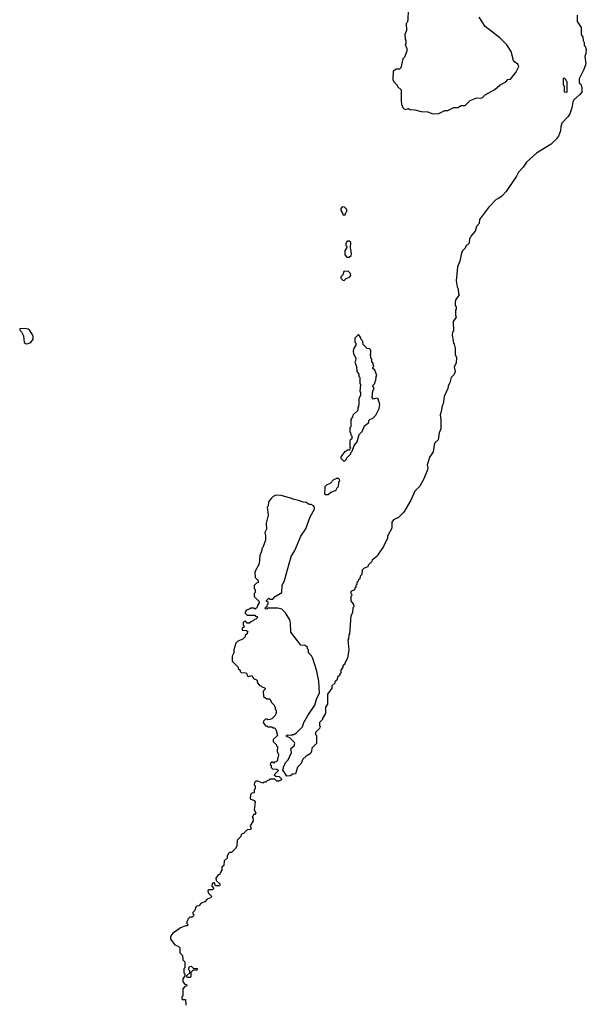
# Model space of a CAD drawing. Extents: x 2106670 to 2323771, y 35271 to 224896.
# Tile 243 of 256: x 2315440 to 2321070, y 55082 to 64872. Entities that reach past the tile are written whole.
import ezdxf

# ---------------------------------------------------------------- set-up
doc = ezdxf.new("R2010")
doc.units = 0

msp = doc.modelspace()

# ---------------------------------------------------------------- linework, layer by layer
at = {"layer": '0CON20XD'}
for points in [[(2320980, 64915), (2320980, 64855), (2321020, 64795), (2321020, 64725), (2321028.3, 64708.3), (2321037, 64697), (2321040, 64665), (2321050, 64645), (2321050, 64615), (2321058.3, 64608.3), (2321070, 64575), (2321066.7, 64535), (2321056.7, 64505), (2321066.4, 64433.6), (2321046.7, 64375), (2321000, 64285), (2321000, 64245), (2321015, 64230), (2321026.4, 64196.4), (2321025, 64152.5), (2321003.8, 64125), (2320946.2, 64073.8), (2320936.7, 64055), (2320926.7, 63995), (2320906.2, 63935), (2320886.2, 63905), (2320827.3, 63842.7), (2320816.2, 63805), (2320813.8, 63765), (2320794.2, 63715), (2320775, 63688), (2320722, 63635), (2320575.9, 63544.1), (2320476.1, 63453.9), (2320444.1, 63405.9), (2320396.7, 63355), (2320376.2, 63315), (2320275, 63163.8), (2320231.9, 63118.1), (2320196.7, 63095), (2320175.8, 63084.2), (2320096.7, 63003.3), (2320010, 62885), (2320006.1, 62843.9), (2319980, 62815), (2319965, 62770), (2319921.7, 62718.3), (2319920, 62705), (2319910, 62695), (2319905, 62650), (2319871.7, 62618.3), (2319865, 62600), (2319841.7, 62578.3), (2319830, 62555), (2319815, 62470), (2319790, 62415), (2319776.4, 62276.4), (2319786.7, 62215), (2319796.2, 62195), (2319800, 62145), (2319807.5, 62135), (2319775, 62090), (2319767.5, 62065), (2319768.3, 62028.3), (2319777.5, 62015), (2319777.5, 61995), (2319770, 61985), (2319770, 61935), (2319777.5, 61915), (2319748.3, 61871.7), (2319750, 61775), (2319740, 61765), (2319737.5, 61735), (2319750, 61655), (2319757, 61647), (2319766.7, 61605), (2319768.3, 61538.3), (2319780, 61515), (2319777, 61457), (2319758.3, 61421.7), (2319766.2, 61375), (2319756.7, 61345), (2319727.5, 61315), (2319715, 61260), (2319698.3, 61231.7), (2319692.5, 61205), (2319656.7, 61125), (2319646.4, 61053.6), (2319637, 61033), (2319627, 60977), (2319616.4, 60943.6), (2319624, 60895), (2319623.3, 60805), (2319606.7, 60765), (2319596.7, 60695), (2319566.4, 60663.6), (2319557, 60643), (2319550, 60575), (2319507.5, 60515), (2319506.7, 60495), (2319490, 60445), (2319496.2, 60415), (2319493.3, 60395), (2319456.2, 60305), (2319415.8, 60235), (2319367.3, 60182.7), (2319325.7, 60094.3), (2319255.7, 59974.3), (2319205, 59923.3), (2319155, 59897.5), (2319137.5, 59875), (2319136.2, 59815), (2319096.2, 59735), (2319093.9, 59716.1), (2319055, 59632.5), (2318997.5, 59552.5), (2318993, 59537), (2318941.7, 59498.3), (2318940, 59485), (2318901.7, 59448.3), (2318898.3, 59431.7), (2318861.7, 59418.3), (2318841.7, 59398.3), (2318840, 59355), (2318821.7, 59338.3), (2318818.3, 59311.7), (2318801.7, 59298.3), (2318798.3, 59281.7), (2318790, 59275)], [(2319300, 64965), (2319297, 64867), (2319290, 64845), (2319280, 64835), (2319282.5, 64765), (2319267.5, 64725), (2319270, 64675), (2319277.5, 64665), (2319277.5, 64635), (2319270, 64625), (2319286.7, 64585), (2319287, 64557), (2319265, 64500), (2319248.3, 64481.7), (2319228.3, 64391.7), (2319215, 64380), (2319185, 64380), (2319151.7, 64358.3), (2319147, 64277), (2319156.7, 64255), (2319185, 64226.2), (2319195.8, 64205), (2319230, 64175), (2319231.2, 64055), (2319237, 64017), (2319255, 63990), (2319275, 63980), (2319303, 63987), (2319315, 63980), (2319365, 63976.2), (2319429.3, 63959.3), (2319495, 63956), (2319535, 63937.5), (2319555, 63936.7), (2319605, 63940), (2319665, 63967.5), (2319695, 63970), (2319735, 63990), (2319755, 64000), (2319795, 64000), (2319825, 64017.5), (2319865, 64020), (2319915, 64066.7), (2319982.5, 64095), (2320015, 64090), (2320034.1, 64095.9), (2320065, 64123.3), (2320162.3, 64177.7), (2320213.3, 64225), (2320270, 64255), (2320291.7, 64278.3), (2320318.3, 64281.7), (2320370, 64345), (2320398.8, 64405), (2320389.3, 64429.3), (2320355, 64452.5), (2320346.7, 64465), (2320323.8, 64555), (2320280.3, 64620.3), (2320211.3, 64691.3), (2320065, 64803.8), (2320005.8, 64895)], [(2320875, 64150), (2320880, 64155), (2320880, 64255), (2320871.7, 64261.7), (2320868.3, 64278.3), (2320858.3, 64288.3), (2320845, 64290), (2320840, 64285), (2320840, 64225), (2320850, 64215), (2320850, 64155), (2320875, 64150)], [(2318675, 62930), (2318680, 62955), (2318690, 62965), (2318690, 62985), (2318668.3, 63008.3), (2318645, 63010), (2318630, 62995), (2318630, 62975), (2318648.3, 62948.3), (2318651.7, 62931.7), (2318675, 62930)], [(2318715, 62510), (2318732.5, 62527.5), (2318737.5, 62545), (2318727.5, 62605), (2318730, 62655), (2318715, 62670), (2318695, 62670), (2318680, 62645), (2318680, 62625), (2318690, 62615), (2318690, 62605), (2318670, 62575), (2318670, 62535), (2318691.7, 62511.7), (2318715, 62510)], [(2318665, 62280), (2318683, 62297), (2318718.3, 62311.7), (2318731.7, 62328.3), (2318728.3, 62348.3), (2318705, 62372.5), (2318661.7, 62368.3), (2318650, 62335), (2318630, 62315), (2318631.7, 62301.7), (2318651.7, 62281.7), (2318665, 62280)], [(2315505, 61647.5), (2315525, 61653.3), (2315549.6, 61660.4), (2315572.5, 61695), (2315573, 61723), (2315563.6, 61743.6), (2315540, 61780), (2315523.3, 61793.3), (2315495, 61800), (2315441.7, 61798.3), (2315440, 61785), (2315458.3, 61768.3), (2315477, 61727), (2315483, 61663), (2315505, 61647.5)], [(2318665, 60480), (2318688.3, 60501.7), (2318690, 60515), (2318730, 60555), (2318731.7, 60568.3), (2318745, 60580), (2318763, 60637), (2318792.5, 60675), (2318813, 60747), (2318843.6, 60776.4), (2318867, 60833), (2318910, 60865), (2318910, 60885), (2318921.7, 60898.3), (2318945, 60907.5), (2318980, 60940), (2319011.2, 61005), (2319018.8, 61045), (2319003, 61103), (2318985, 61110), (2318955, 61100), (2318942.5, 61115), (2318950, 61185), (2318960, 61195), (2318960, 61215), (2318950, 61225), (2318950, 61235), (2318970, 61255), (2318973, 61277), (2318980, 61285), (2318982.5, 61325), (2318990, 61335), (2318968.3, 61388.3), (2318950, 61405), (2318950, 61415), (2318960, 61425), (2318948.3, 61458.3), (2318940, 61465), (2318940, 61495), (2318930, 61505), (2318930, 61525), (2318920, 61535), (2318930, 61545), (2318930, 61585), (2318915, 61600), (2318891.7, 61601.7), (2318851.7, 61641.7), (2318850, 61675), (2318831.7, 61691.7), (2318828.3, 61708.3), (2318808.3, 61738.3), (2318801.7, 61738.3), (2318770, 61705), (2318770, 61665), (2318780, 61655), (2318780, 61635), (2318760, 61605), (2318752.5, 61575), (2318758.3, 61548.3), (2318780, 61505), (2318778.3, 61478.3), (2318770, 61465), (2318787.5, 61425), (2318790, 61375), (2318808.3, 61348.3), (2318810, 61325), (2318820, 61315), (2318820, 61255), (2318827.5, 61245), (2318820, 61175), (2318827.5, 61165), (2318827.5, 61135), (2318810, 61105), (2318810, 61055), (2318807.5, 61025), (2318800, 61015), (2318800, 60985), (2318751.7, 60938.3), (2318748.3, 60921.7), (2318730, 60895), (2318730, 60825), (2318720, 60815), (2318720, 60775), (2318728.3, 60768.3), (2318730, 60745), (2318740, 60735), (2318740, 60705), (2318725, 60690), (2318720, 60685), (2318720, 60625), (2318730, 60615), (2318721.7, 60608.3), (2318718.3, 60591.7), (2318695, 60590), (2318685, 60580), (2318671.7, 60578.3), (2318630, 60525), (2318631.7, 60511.7), (2318665, 60480)], [(2318505, 60150), (2318530, 60175), (2318578.3, 60191.7), (2318588.3, 60201.7), (2318590, 60215), (2318608.3, 60231.7), (2318610, 60275), (2318620, 60285), (2318618.3, 60298.3), (2318608.3, 60308.3), (2318585, 60310), (2318578.3, 60301.7), (2318561.7, 60298.3), (2318525, 60260), (2318491.7, 60248.3), (2318471.7, 60228.3), (2318470, 60155), (2318475, 60150), (2318505, 60150)], [(2318790, 59275), (2318790, 59255), (2318780, 59245), (2318780, 59225), (2318771.7, 59218.3), (2318768.3, 59201.7), (2318730, 59185), (2318730, 59165), (2318740, 59155), (2318738.3, 59141.7), (2318730, 59135), (2318730, 59095), (2318758.3, 59058.3), (2318760, 59035), (2318750, 59025), (2318747, 58973), (2318730, 58945), (2318716.7, 58765), (2318710, 58755), (2318707.5, 58715), (2318700, 58705), (2318710, 58605), (2318697.5, 58525), (2318670, 58475), (2318670, 58465), (2318651.7, 58448.3), (2318650, 58435), (2318630, 58405), (2318630, 58375), (2318621.7, 58368.3), (2318620, 58355), (2318601.7, 58338.3), (2318590, 58305), (2318571.7, 58288.3), (2318570, 58275), (2318541.7, 58248.3), (2318540, 58225), (2318500, 58165), (2318500, 58065), (2318480, 58035), (2318477, 57973), (2318450, 57925), (2318450, 57915), (2318420, 57885), (2318420, 57855), (2318430, 57845), (2318421.7, 57838.3), (2318420, 57825), (2318380, 57785), (2318380, 57765), (2318390, 57755), (2318387.5, 57675), (2318341.7, 57628.3), (2318340, 57595), (2318326.4, 57573.6), (2318285, 57550), (2318251.7, 57518.3), (2318237.5, 57475), (2318201.7, 57438.3), (2318180, 57375), (2318155, 57370), (2318127, 57353), (2318095, 57350), (2318050, 57415), (2318060, 57425), (2318060, 57445), (2318068.3, 57451.7), (2318080, 57485), (2318108.3, 57511.7), (2318140, 57585), (2318132.5, 57625), (2318168.3, 57651.7), (2318172.5, 57675), (2318170, 57685), (2318125, 57730), (2318090, 57745), (2318090, 57755), (2318105, 57760), (2318141.7, 57758.3), (2318150, 57765), (2318165, 57766.2), (2318190, 57780), (2318249.3, 57840.7), (2318264, 57885), (2318304, 57955), (2318373, 58057), (2318394, 58125), (2318417.5, 58175), (2318413.6, 58293.6), (2318393.3, 58395), (2318351.7, 58521.7), (2318338.3, 58548.3), (2318310, 58575), (2318310, 58605), (2318300, 58615), (2318298.3, 58628.3), (2318275, 58650), (2318235, 58652.5), (2318133, 58783), (2318130, 58875), (2318123.1, 58903.1), (2318082, 58975), (2318045, 59010), (2318005, 59020.8), (2317905, 59020), (2317895, 59010), (2317880, 59015), (2317881.7, 59028.3), (2317898.3, 59041.7), (2317901.7, 59058.3), (2317910, 59065), (2317908.3, 59078.3), (2317891.7, 59091.7), (2317891.7, 59098.3), (2317915, 59120), (2317925, 59110), (2317955, 59110), (2317980, 59135), (2318043.3, 59175), (2318047.5, 59247.5), (2318072, 59295), (2318136.1, 59533.9), (2318174, 59595), (2318234.4, 59735.6), (2318281.7, 59808.3), (2318325, 59927.5), (2318370, 60005), (2318370, 60025), (2318358.3, 60038.3), (2318335, 60050), (2318315, 60050), (2318285, 60070), (2318255, 60073.3), (2318211.7, 60091.7), (2318155, 60103.8), (2318145, 60112.5), (2318039.3, 60139.3), (2317985, 60143.8), (2317958.8, 60131.2), (2317938, 60112), (2317913, 60077), (2317907.5, 60035), (2317900, 60025), (2317910, 59945), (2317887.5, 59865), (2317893, 59807), (2317877, 59773), (2317883.6, 59743.6), (2317883, 59697), (2317855.9, 59624.1), (2317847.5, 59615), (2317846.7, 59595), (2317827.5, 59545), (2317818.3, 59461.7), (2317777, 59383), (2317780, 59325), (2317810, 59295), (2317810, 59275), (2317791.7, 59268.3), (2317770, 59245), (2317770, 59215), (2317780, 59205), (2317780, 59175), (2317770, 59165), (2317770, 59135), (2317818.3, 59088.3), (2317820, 59075), (2317801.7, 59048.3), (2317798.3, 59031.7), (2317778.3, 59011.7), (2317765, 59020), (2317735, 59020), (2317725, 59010), (2317695, 59000), (2317680, 58985), (2317681.7, 58971.7), (2317701.7, 58951.7), (2317775, 58950), (2317781.7, 58941.7), (2317798.3, 58938.3), (2317800, 58925), (2317785, 58910), (2317771.7, 58908.3), (2317760, 58895), (2317741.7, 58888.3), (2317725, 58870), (2317701.7, 58871.7), (2317685, 58890), (2317671.7, 58888.3), (2317661.7, 58878.3), (2317660, 58855), (2317668.3, 58848.3), (2317670, 58835), (2317651.7, 58818.3), (2317651.7, 58801.7), (2317695, 58800), (2317710, 58785), (2317701.7, 58778.3), (2317700, 58765), (2317681.7, 58748.3), (2317680, 58735), (2317660, 58715), (2317605, 58690), (2317587.5, 58672.5), (2317567.5, 58605), (2317567.5, 58575), (2317550, 58545), (2317550, 58495), (2317610, 58435), (2317611.7, 58421.7), (2317630, 58405), (2317631.7, 58391.7), (2317641.7, 58381.7), (2317688.3, 58378.3), (2317698.3, 58368.3), (2317701.7, 58351.7), (2317715, 58340), (2317745, 58350), (2317761.7, 58321.7), (2317800, 58305), (2317800, 58285), (2317821.7, 58251.7), (2317835, 58250), (2317841.7, 58241.7), (2317880, 58225), (2317880, 58215), (2317860, 58195), (2317861.7, 58141.7), (2317895, 58120), (2317925, 58120), (2317941.7, 58081.7), (2317970, 58055), (2317971.7, 58041.7), (2317980, 58035), (2317980, 58015), (2317990, 58005), (2317990, 57975), (2317981.7, 57968.3), (2317980, 57955), (2317945, 57920), (2317927, 57913), (2317905, 57910), (2317895, 57920), (2317881.7, 57918.3), (2317861.7, 57898.3), (2317860, 57885), (2317881.7, 57851.7), (2317895, 57850), (2317905, 57840), (2317945, 57840), (2317955, 57830), (2317975, 57830), (2317990, 57805), (2318000, 57755), (2317960, 57715), (2317960, 57695), (2317990, 57665), (2317991.7, 57651.7), (2318000, 57645), (2317997.5, 57595), (2318010, 57565), (2318008.3, 57538.3), (2318000, 57525), (2318000, 57505), (2317988.3, 57491.7), (2317971.7, 57488.3), (2317965, 57480), (2317958.3, 57488.3), (2317945, 57490), (2317931.7, 57478.3), (2317930, 57465), (2317938.3, 57458.3), (2317940, 57435), (2317951.7, 57421.7), (2317995, 57420), (2318008.3, 57408.3), (2318008.3, 57401.7), (2317970, 57365), (2317985, 57350), (2318018.3, 57348.3), (2318040, 57325), (2318040, 57315), (2318015, 57300), (2317995, 57300), (2317975, 57320), (2317925, 57320), (2317915, 57310), (2317901.7, 57308.3), (2317885, 57290), (2317865, 57290), (2317855, 57280), (2317805, 57300), (2317785, 57300), (2317771.7, 57288.3), (2317770, 57265), (2317780, 57255), (2317780, 57225), (2317770, 57215), (2317770, 57185), (2317745, 57180), (2317731.7, 57168.3), (2317730, 57125), (2317768.3, 57108.3), (2317780, 57095), (2317770, 57015), (2317787.5, 56985), (2317775, 56970), (2317761.7, 56968.3), (2317760, 56955), (2317750, 56945), (2317757.5, 56935), (2317760, 56905), (2317730, 56855), (2317740, 56825), (2317735, 56820), (2317701.7, 56818.3), (2317665, 56780), (2317651.7, 56778.3), (2317641.7, 56768.3), (2317638.3, 56751.7), (2317600, 56715), (2317597.5, 56655), (2317585, 56630), (2317545, 56590), (2317525, 56590), (2317511.7, 56578.3), (2317500, 56555), (2317500, 56535), (2317471.7, 56508.3), (2317467, 56463), (2317450, 56445), (2317450, 56415), (2317431.7, 56388.3), (2317428.3, 56371.7), (2317411.7, 56368.3), (2317390, 56335), (2317391.7, 56311.7), (2317428.3, 56278.3), (2317430, 56265), (2317425, 56260), (2317385, 56260), (2317375, 56290), (2317361.7, 56288.3), (2317351.7, 56278.3), (2317350, 56255), (2317370, 56235), (2317355, 56220), (2317315, 56220), (2317310, 56215), (2317311.7, 56191.7), (2317350, 56155), (2317335, 56140), (2317301.7, 56128.3), (2317278.3, 56101.7), (2317241.7, 56088.3), (2317218.3, 56061.7), (2317201.7, 56058.3), (2317191.7, 56048.3), (2317180, 56015), (2317160, 55995), (2317161.7, 55981.7), (2317170, 55975), (2317168.3, 55961.7), (2317155, 55950), (2317131.7, 55948.3), (2317111.7, 55928.3), (2317108.3, 55911.7), (2317100, 55905), (2317100, 55885), (2317110, 55875), (2317108.3, 55861.7), (2317088.3, 55861.7), (2317038.3, 55841.7), (2316987.5, 55805), (2316960.7, 55789.3), (2316950, 55775), (2316938.3, 55751.7), (2316938.3, 55728.3), (2316981.7, 55671.7), (2317015, 55660), (2317030, 55645), (2317030, 55595), (2317058.3, 55568.3), (2317060, 55525), (2317080, 55505), (2317080, 55445), (2317070, 55435), (2317070, 55395), (2317080, 55385), (2317080, 55365), (2317060, 55335), (2317060, 55305), (2317081.7, 55281.7), (2317098.3, 55278.3), (2317100, 55265), (2317081.7, 55258.3), (2317060, 55235), (2317060, 55165), (2317050, 55155), (2317050, 55135), (2317055, 55130), (2317088.3, 55128.3), (2317090, 55075)], [(2317135, 55350), (2317105, 55350), (2317100, 55355), (2317101.7, 55368.3), (2317130, 55395), (2317130, 55415), (2317120, 55425), (2317121.7, 55448.3), (2317131.7, 55458.3), (2317145, 55460), (2317165, 55440), (2317208.3, 55438.3), (2317198.3, 55421.7), (2317165, 55420), (2317141.7, 55398.3), (2317140, 55355), (2317135, 55350)]]:
    msp.add_lwpolyline(points, dxfattribs=at)

doc.saveas('drawing.dxf')
